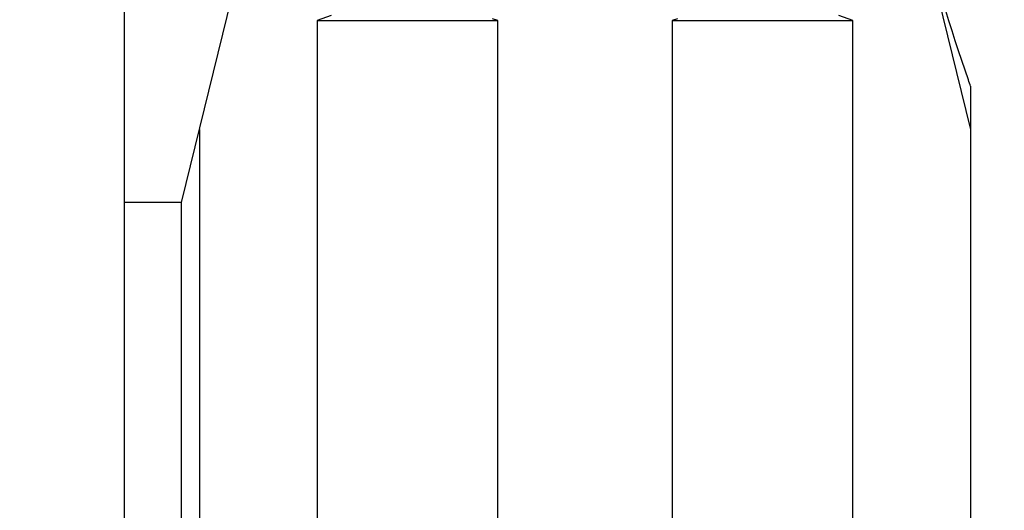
# Model space of a CAD drawing. Header units: millimetres. Extents: x 5 to 414, y 6 to 290.
# Tile 40 of 107: x 197.22 to 201.85, y 161.59 to 163.9. Entities that reach past the tile are written whole.
import ezdxf

# ---------------------------------------------------------------- set-up
doc = ezdxf.new("R2010")
doc.units = ezdxf.units.MM
doc.layers.add('SLD-0', color=7, linetype='Continuous')
doc.styles.add('SLDTEXTSTYLE0', font='TXT', dxfattribs={"width": 0.605})
doc.dimstyles.new('SLDDIMSTYLE2', dxfattribs={"dimtxt": 3.5, "dimasz": 3.5, "dimexe": 0, "dimexo": 0.0625, "dimgap": 0.875, "dimtad": 1, "dimlfac": 5, "dimrnd": 1e-09, "dimzin": 12, "dimdsep": 46, "dimtxsty": 'SLDTEXTSTYLE0', "dimsah": 1, "dimcen": 0.09, "dimadec": 0, "dimazin": 3, "dimtfac": 1, "dimtofl": 0, "dimtmove": 0, "dimatfit": 3, "dimfxl": 1, "dimfrac": 2, "dimtolj": 1, "dimtzin": 12, "dimarcsym": 0})

# ---------------------------------------------------------------- blocks, each defined once
blk = doc.blocks.new('_D_11')
at = {"layer": 'SLD-0'}
for p, q in [((221.7776, 166.5436), (221.7776, 139.5466)), ((175.0776, 151.6436), (175.0776, 139.5466)), ((175.0776, 140.5466), (221.7776, 140.5466))]:
    blk.add_line(p, q, dxfattribs=at)
for points in [[(175.0776, 140.5466), (178.5776, 140.0866), (178.5776, 141.0066)], [(221.7776, 140.5466), (218.2776, 141.0066), (218.2776, 140.0866)]]:
    blk.add_solid(points, dxfattribs=at)
at = {"layer": 'SLD-0', "insert": (192.4119, 145.0583), "char_height": 3.5, "attachment_point": 1, "style": 'SLDTEXTSTYLE0'}
blk.add_mtext('233,5', dxfattribs=at)

msp = doc.modelspace()

# ---------------------------------------------------------------- linework, layer by layer
at = {"color": 7, "linetype": 'Continuous', "lineweight": 25}
for p, q in [((197.7085, 159.2436), (197.7085, 165.2436)), ((197.9776, 163.0436), (198.391, 164.7279)), ((201.3641, 164.7279), (201.6931, 163.3878)), ((198.6824, 163.9236), (198.6164, 163.8996)), ((198.6164, 163.8996), (198.6164, 159.2436)), ((198.6164, 163.8996), (199.4672, 163.8996)), ((199.4672, 163.8996), (199.4418, 163.9088)), ((199.4672, 159.2436), (199.4672, 163.8996)), ((200.3133, 163.9088), (200.2879, 163.8996)), ((200.2879, 163.8996), (200.2879, 159.2436)), ((200.2879, 163.8996), (200.9016, 163.8996)), ((200.9016, 163.8996), (201.1387, 163.8996)), ((201.1387, 163.8996), (201.0727, 163.9236)), ((201.1387, 159.2436), (201.1387, 163.8996)), ((201.6931, 163.5905), (201.6931, 159.7997)), ((198.062, 163.3878), (198.062, 159.8678)), ((197.9776, 163.0436), (197.7085, 163.0436)), ((197.9776, 159.9836), (197.9776, 163.0436))]:
    msp.add_line(p, q, dxfattribs=at)
msp.add_open_spline([(201.6931, 163.5905), (201.6895, 163.6007), (201.6017, 163.8495), (201.443, 164.3842), (201.3106, 164.9559), (201.2439, 165.2436)], degree=3, knots=[0, 0, 0, 0, 0.020758, 0.507041, 1, 1, 1, 1], dxfattribs=at)

# ---------------------------------------------------------------- dimensions: what is measured, and where the dimension line sits
at = {"layer": 'SLD-0'}
dim = msp.add_linear_dim(base=(221.7776, 140.5466), p1=(175.0776, 151.6436), p2=(221.7776, 166.5436), dimstyle='SLDDIMSTYLE2', dxfattribs=at)
dim.commit()
dim.dimension.update_dxf_attribs({"geometry": '_D_11', "text_midpoint": (198.4276, 140.5466), "dimtype": 160})

doc.saveas('drawing.dxf')
